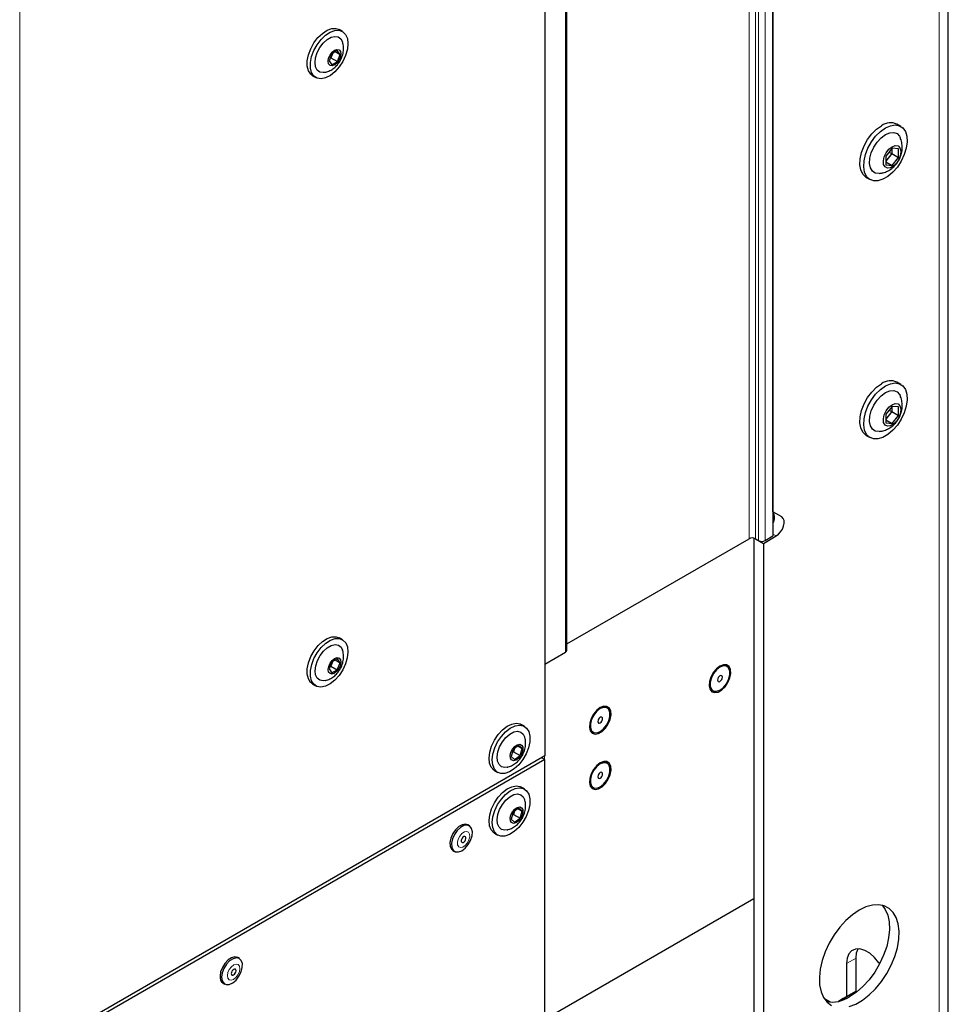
# Paper-space layout 'Blatt2' of a CAD drawing. Header units: millimetres. Extents: x 5 to 418, y 2 to 292.
# Tile 51 of 67: x 157 to 208, y 106 to 160. Entities that reach past the tile are written whole.
import ezdxf

# ---------------------------------------------------------------- set-up
doc = ezdxf.new("R2010")
doc.units = ezdxf.units.MM

psp = doc.layouts.new('Blatt2')

# ---------------------------------------------------------------- linework, layer by layer
at = {"color": 7, "linetype": 'Continuous', "lineweight": 25}
for p, q in [((208.232, 102.228), (208.232, 225.73)), ((198.527, 209.196), (198.527, 131.625)), ((198.527, 132.959), (198.527, 207.862)), ((187.109, 125.298), (187.109, 202.869)), ((185.887, 177.628), (185.887, 119.449)), ((174.692, 159.565), (174.515, 159.667)), ((174.102, 158.331), (173.949, 157.936)), ((174.055, 158.101), (174.023, 158.129)), ((174.157, 158.363), (174.055, 158.101)), ((174.408, 158.508), (174.102, 158.331)), ((174.297, 158.444), (174.561, 158.291)), ((174.561, 158.291), (174.408, 158.508)), ((174.409, 157.896), (174.561, 158.291)), ((173.949, 157.936), (174.103, 157.719)), ((174.055, 158.101), (174, 158.069)), ((174.055, 158.101), (174.409, 157.896)), ((174.103, 157.719), (174.409, 157.896)), ((173.04, 157.112), (173.217, 157.01)), ((205.599, 154.306), (205.387, 154.429)), ((205.12, 153.091), (204.767, 152.651)), ((205.106, 152.8), (204.767, 152.378)), ((205.106, 152.8), (204.933, 152.858)), ((205.106, 153.073), (205.106, 152.8)), ((205.106, 152.8), (205.474, 152.588)), ((205.474, 153.059), (205.12, 153.091)), ((205.474, 152.588), (205.474, 153.059)), ((204.767, 152.651), (204.767, 152.18)), ((204.767, 152.352), (205.12, 152.148)), ((204.767, 152.18), (205.12, 152.148)), ((205.12, 152.148), (205.474, 152.588)), ((203.687, 151.484), (203.899, 151.362)), ((205.599, 140.017), (205.387, 140.139)), ((205.12, 138.801), (204.767, 138.362)), ((205.106, 138.511), (204.767, 138.088)), ((205.106, 138.511), (204.933, 138.568)), ((205.106, 138.784), (205.106, 138.511)), ((205.106, 138.511), (205.474, 138.298)), ((205.474, 138.77), (205.12, 138.801)), ((205.474, 138.298), (205.474, 138.77)), ((204.767, 138.362), (204.767, 137.89)), ((204.767, 138.063), (205.12, 137.859)), ((205.12, 137.859), (205.474, 138.298)), ((204.767, 137.89), (205.12, 137.859)), ((203.687, 137.195), (203.899, 137.072)), ((199.016, 132.676), (198.527, 132.959)), ((187.109, 125.646), (197.201, 131.472)), ((197.466, 131.505), (197.466, 103.514)), ((197.552, 131.473), (197.996, 131.216)), ((197.554, 131.472), (197.731, 131.37)), ((197.996, 131.216), (198.703, 131.625)), ((198.085, 131.37), (198.527, 131.625)), ((197.996, 131.216), (197.996, 103.208)), ((174.692, 125.882), (174.515, 125.984)), ((185.887, 124.532), (187.036, 125.195)), ((174.105, 124.653), (173.949, 124.258)), ((174.052, 124.414), (173.999, 124.384)), ((174.052, 124.414), (174.021, 124.442)), ((174.158, 124.683), (174.052, 124.414)), ((174.052, 124.414), (174.405, 124.21)), ((174.411, 124.826), (174.105, 124.653)), ((174.293, 124.759), (174.561, 124.604)), ((174.405, 124.21), (174.561, 124.604)), ((174.561, 124.604), (174.411, 124.826)), ((195.98, 124.396), (195.974, 124.399)), ((173.949, 124.258), (174.099, 124.037)), ((174.099, 124.037), (174.405, 124.21)), ((173.04, 123.429), (173.217, 123.327)), ((195.199, 123.057), (195.205, 123.053)), ((189.35, 122.1), (189.344, 122.103)), ((184.768, 121.084), (184.592, 121.186)), ((188.569, 120.761), (188.575, 120.758)), ((184.443, 120.027), (184.141, 119.8)), ((184.401, 119.995), (184.634, 119.86)), ((184.634, 119.86), (184.443, 120.027)), ((185.887, 119.449), (156.825, 102.672)), ((184.141, 119.8), (184.029, 119.406)), ((184.169, 119.671), (184.086, 119.609)), ((184.115, 119.709), (184.169, 119.671)), ((184.223, 119.861), (184.169, 119.671)), ((184.169, 119.671), (184.522, 119.467)), ((184.219, 119.239), (184.522, 119.467)), ((184.522, 119.467), (184.634, 119.86)), ((185.887, 119.245), (156.825, 102.468)), ((184.029, 119.406), (184.219, 119.239)), ((185.887, 119.245), (185.71, 119.347)), ((185.887, 102.302), (185.887, 119.245)), ((189.35, 119.038), (189.344, 119.041)), ((183.117, 118.631), (183.293, 118.529)), ((184.768, 117.614), (184.592, 117.716)), ((188.569, 117.699), (188.575, 117.695)), ((184.141, 116.329), (184.029, 115.936)), ((184.169, 116.201), (184.086, 116.139)), ((184.115, 116.238), (184.169, 116.201)), ((184.443, 116.557), (184.141, 116.329)), ((184.223, 116.391), (184.169, 116.201)), ((184.169, 116.201), (184.522, 115.996)), ((184.401, 116.525), (184.634, 116.39)), ((184.634, 116.39), (184.443, 116.557)), ((184.522, 115.996), (184.634, 116.39)), ((181.717, 115.574), (181.628, 115.625)), ((184.029, 115.936), (184.219, 115.769)), ((184.219, 115.769), (184.522, 115.996)), ((183.117, 115.161), (183.293, 115.059)), ((180.812, 114.211), (180.9, 114.16)), ((197.466, 111.538), (185.887, 104.853)), ((168.989, 108.226), (168.9, 108.277)), ((203.123, 106.412), (203.123, 108.25)), ((202.592, 107.944), (202.592, 106.106)), ((168.084, 106.863), (168.173, 106.812)), ((203.123, 106.412), (202.416, 106.004)), ((202.592, 106.106), (203.123, 106.412)), ((201.693, 105.809), (201.37, 105.996)), ((202.154, 105.853), (202.592, 106.106)), ((202.416, 106.004), (202.154, 105.853))]:
    psp.add_line(p, q, dxfattribs=at)
at = {"color": 7, "linetype": 'Continuous', "lineweight": 18}
for p, q in [((207.719, 101.514), (207.719, 225.016)), ((197.201, 131.472), (197.201, 209.043)), ((197.554, 209.043), (197.554, 131.472)), ((197.731, 131.37), (197.731, 208.941)), ((198.085, 208.941), (198.085, 131.37)), ((187.036, 125.195), (187.036, 202.767)), ((156.825, 160.851), (156.825, 102.672)), ((198.527, 132.959), (199.016, 132.676)), ((198.527, 131.727), (198.703, 131.625)), ((185.869, 119.439), (185.869, 119.255)), ((203.123, 108.25), (202.592, 107.944))]:
    psp.add_line(p, q, dxfattribs=at)
at = {"color": 7, "linetype": 'Continuous', "lineweight": 25, "flags": 128}
for points in [[(173.04, 157.112), (172.935, 157.193), (172.809, 157.384), (172.743, 157.639), (172.743, 157.94), (172.807, 158.27), (172.933, 158.607), (173.111, 158.931), (173.332, 159.221), (173.58, 159.458), (173.841, 159.628), (174.098, 159.72), (174.335, 159.729), (174.515, 159.667)], [(174.998, 158.892), (174.965, 158.573), (174.87, 158.237), (174.716, 157.904), (174.515, 157.595), (174.279, 157.33), (174.022, 157.124), (173.761, 156.992), (173.512, 156.941), (173.291, 156.975), (173.112, 157.091), (172.986, 157.282), (172.92, 157.537), (172.92, 157.838), (172.984, 158.168), (173.11, 158.505), (173.288, 158.829), (173.509, 159.119), (173.757, 159.356), (174.018, 159.526), (174.275, 159.618), (174.512, 159.627), (174.714, 159.551), (174.868, 159.396), (174.964, 159.172), (174.998, 158.892)], [(173.727, 157.297), (173.633, 157.284), (173.446, 157.314), (173.301, 157.423), (173.209, 157.602), (173.177, 157.836), (173.208, 158.107), (173.299, 158.393), (173.444, 158.67), (173.63, 158.916), (173.842, 159.111), (174.064, 159.239), (174.276, 159.291), (174.463, 159.26), (174.608, 159.151), (174.697, 158.984)], [(174.609, 158.319), (174.582, 158.147), (174.506, 157.97), (174.391, 157.815), (174.256, 157.706), (174.12, 157.658), (174.006, 157.68), (173.929, 157.768), (173.902, 157.909), (173.928, 158.08), (174.005, 158.257), (174.119, 158.412), (174.254, 158.522), (174.39, 158.569), (174.505, 158.547), (174.582, 158.459), (174.609, 158.319)], [(203.687, 151.484), (203.663, 151.499), (203.496, 151.661), (203.385, 151.893), (203.337, 152.183), (203.353, 152.514), (203.433, 152.869), (203.573, 153.229), (203.764, 153.574), (203.997, 153.885), (204.26, 154.147), (204.537, 154.344)], [(204.749, 154.222), (205.026, 154.345), (205.289, 154.386), (205.522, 154.343), (205.713, 154.219), (205.853, 154.021), (205.933, 153.758), (205.949, 153.446), (205.901, 153.1), (205.79, 152.741), (205.623, 152.386), (205.41, 152.055), (205.16, 151.767), (204.889, 151.536), (204.61, 151.375), (204.338, 151.292), (204.089, 151.293), (203.875, 151.376), (203.708, 151.539), (203.598, 151.771), (203.549, 152.06), (203.565, 152.391), (203.645, 152.746), (203.785, 153.106), (203.976, 153.451), (204.21, 153.763), (204.472, 154.024), (204.749, 154.222)], [(204.426, 151.697), (204.397, 151.694), (204.191, 151.72), (204.027, 151.828), (203.916, 152.011), (203.867, 152.255), (203.884, 152.542), (203.964, 152.85), (204.103, 153.158), (204.29, 153.441), (204.511, 153.679), (204.749, 153.854)], [(204.749, 153.854), (204.988, 153.954), (205.208, 153.971), (205.395, 153.903), (205.534, 153.756), (205.57, 153.687)], [(205.12, 153.181), (205.296, 153.244), (205.448, 153.223), (205.556, 153.121), (205.604, 152.951), (205.588, 152.736), (205.508, 152.505), (205.376, 152.29), (205.21, 152.119), (205.031, 152.016), (204.864, 151.994), (204.732, 152.057), (204.653, 152.196), (204.636, 152.392), (204.685, 152.619), (204.793, 152.845), (204.945, 153.042), (205.12, 153.181)], [(203.687, 137.195), (203.663, 137.209), (203.496, 137.372), (203.385, 137.604), (203.337, 137.893), (203.353, 138.224), (203.433, 138.579), (203.573, 138.939), (203.764, 139.284), (203.997, 139.596), (204.26, 139.857), (204.537, 140.055)], [(204.749, 139.932), (205.026, 140.055), (205.289, 140.096), (205.522, 140.054), (205.713, 139.93), (205.853, 139.731), (205.933, 139.469), (205.949, 139.156), (205.901, 138.811), (205.79, 138.451), (205.623, 138.097), (205.41, 137.766), (205.16, 137.477), (204.889, 137.246), (204.61, 137.085), (204.338, 137.003), (204.089, 137.003), (203.875, 137.087), (203.708, 137.249), (203.598, 137.481), (203.549, 137.771), (203.565, 138.102), (203.645, 138.457), (203.785, 138.817), (203.976, 139.162), (204.21, 139.473), (204.472, 139.735), (204.749, 139.932)], [(204.749, 139.565), (204.988, 139.665), (205.208, 139.682), (205.395, 139.614), (205.534, 139.467), (205.57, 139.398)], [(204.426, 137.408), (204.397, 137.405), (204.191, 137.431), (204.027, 137.539), (203.916, 137.722), (203.867, 137.966), (203.884, 138.252), (203.964, 138.561), (204.103, 138.868), (204.29, 139.151), (204.511, 139.39), (204.749, 139.565)], [(205.12, 138.891), (205.296, 138.955), (205.448, 138.934), (205.556, 138.831), (205.604, 138.661), (205.588, 138.446), (205.508, 138.216), (205.376, 138), (205.21, 137.83), (205.031, 137.727), (204.864, 137.705), (204.732, 137.768), (204.653, 137.906), (204.636, 138.102), (204.685, 138.329), (204.793, 138.556), (204.945, 138.752), (205.12, 138.891)], [(198.703, 131.625), (198.832, 131.721), (198.949, 131.852), (199.045, 132.008), (199.112, 132.175), (199.143, 132.339), (199.137, 132.485), (199.093, 132.601), (199.016, 132.676)], [(173.04, 123.429), (172.928, 123.518), (172.804, 123.713), (172.742, 123.97), (172.744, 124.274), (172.812, 124.604), (172.94, 124.941), (173.121, 125.264), (173.344, 125.551), (173.593, 125.786), (173.854, 125.952), (174.11, 126.04), (174.346, 126.045), (174.515, 125.984)], [(174.998, 125.194), (174.962, 124.875), (174.863, 124.538), (174.708, 124.206), (174.504, 123.899), (174.267, 123.636), (174.009, 123.434), (173.749, 123.305), (173.501, 123.258), (173.282, 123.296), (173.105, 123.416), (172.981, 123.611), (172.919, 123.868), (172.921, 124.172), (172.989, 124.502), (173.117, 124.839), (173.298, 125.162), (173.52, 125.449), (173.77, 125.683), (174.031, 125.85), (174.287, 125.938), (174.523, 125.943), (174.722, 125.863), (174.874, 125.705), (174.967, 125.477), (174.998, 125.194)], [(173.727, 123.615), (173.624, 123.601), (173.439, 123.635), (173.296, 123.747), (173.206, 123.929), (173.177, 124.165), (173.211, 124.437), (173.305, 124.723), (173.451, 124.999), (173.639, 125.243), (173.852, 125.436), (174.073, 125.561), (174.285, 125.609), (174.47, 125.575), (174.613, 125.463), (174.697, 125.3)], [(174.609, 124.631), (174.58, 124.459), (174.503, 124.283), (174.387, 124.129), (174.251, 124.021), (174.116, 123.976), (174.003, 124), (173.927, 124.09), (173.902, 124.231), (173.93, 124.404), (174.008, 124.58), (174.123, 124.734), (174.259, 124.842), (174.394, 124.887), (174.508, 124.863), (174.583, 124.773), (174.609, 124.631)], [(195.592, 124.419), (195.397, 124.268), (195.223, 124.059), (195.089, 123.814), (195.009, 123.559), (194.993, 123.321), (195.042, 123.128), (195.15, 122.999), (195.306, 122.949), (195.493, 122.983), (195.691, 123.097), (195.878, 123.279), (196.034, 123.51), (196.143, 123.764), (196.191, 124.013), (196.175, 124.231), (196.095, 124.395), (195.961, 124.485), (195.787, 124.494), (195.592, 124.419)], [(195.586, 124.361), (195.399, 124.215), (195.234, 124.009), (195.111, 123.771), (195.046, 123.526), (195.046, 123.307), (195.111, 123.138), (195.199, 123.057)], [(195.592, 124.357), (195.405, 124.211), (195.24, 124.006), (195.118, 123.767), (195.052, 123.523), (195.052, 123.303), (195.118, 123.134), (195.24, 123.036), (195.405, 123.022), (195.592, 123.092), (195.78, 123.238), (195.944, 123.443), (196.067, 123.682), (196.132, 123.926), (196.132, 124.146), (196.067, 124.315), (195.944, 124.413), (195.78, 124.427), (195.592, 124.357)], [(195.592, 123.878), (195.541, 123.837), (195.498, 123.779), (195.47, 123.712), (195.46, 123.648), (195.47, 123.595), (195.498, 123.562), (195.541, 123.554), (195.592, 123.571), (195.643, 123.612), (195.686, 123.67), (195.715, 123.737), (195.725, 123.801), (195.715, 123.854), (195.686, 123.887), (195.643, 123.895), (195.592, 123.878)], [(188.963, 122.123), (188.768, 121.972), (188.594, 121.763), (188.46, 121.518), (188.38, 121.263), (188.364, 121.026), (188.413, 120.832), (188.521, 120.703), (188.677, 120.653), (188.864, 120.687), (189.062, 120.801), (189.249, 120.983), (189.405, 121.214), (189.513, 121.468), (189.562, 121.717), (189.546, 121.935), (189.466, 122.099), (189.332, 122.19), (189.158, 122.198), (188.963, 122.123)], [(188.957, 122.065), (188.77, 121.919), (188.605, 121.714), (188.482, 121.475), (188.417, 121.231), (188.417, 121.011), (188.482, 120.842), (188.569, 120.761)], [(188.963, 122.062), (188.776, 121.915), (188.611, 121.71), (188.488, 121.471), (188.423, 121.227), (188.423, 121.007), (188.488, 120.838), (188.611, 120.741), (188.776, 120.726), (188.963, 120.796), (189.15, 120.942), (189.315, 121.147), (189.438, 121.386), (189.503, 121.63), (189.503, 121.85), (189.438, 122.019), (189.315, 122.117), (189.15, 122.132), (188.963, 122.062)], [(188.963, 121.582), (188.912, 121.541), (188.869, 121.483), (188.84, 121.417), (188.83, 121.352), (188.84, 121.299), (188.869, 121.266), (188.912, 121.258), (188.963, 121.276), (189.014, 121.317), (189.057, 121.375), (189.085, 121.441), (189.096, 121.505), (189.085, 121.558), (189.057, 121.591), (189.014, 121.599), (188.963, 121.582)], [(183.117, 118.631), (183.081, 118.654), (182.931, 118.815), (182.839, 119.045), (182.811, 119.329), (182.849, 119.65), (182.95, 119.986), (183.107, 120.318), (183.312, 120.624), (183.55, 120.886), (183.808, 121.085), (184.069, 121.211), (184.316, 121.255), (184.534, 121.215), (184.592, 121.186)], [(184.681, 119.24), (184.457, 118.954), (184.207, 118.721), (183.946, 118.557), (183.69, 118.472), (183.456, 118.47), (183.257, 118.552), (183.108, 118.713), (183.016, 118.943), (182.988, 119.227), (183.026, 119.548), (183.126, 119.884), (183.284, 120.216), (183.489, 120.522), (183.727, 120.784), (183.985, 120.983), (184.245, 121.109), (184.492, 121.153), (184.711, 121.113), (184.886, 120.99), (185.008, 120.793), (185.068, 120.534), (185.063, 120.229), (184.993, 119.898), (184.863, 119.561), (184.681, 119.24)], [(183.806, 118.817), (183.679, 118.803), (183.498, 118.845), (183.36, 118.965), (183.276, 119.154), (183.254, 119.395), (183.294, 119.67), (183.395, 119.956), (183.546, 120.23), (183.737, 120.469), (183.952, 120.655), (184.173, 120.772), (184.383, 120.811), (184.564, 120.768), (184.702, 120.648), (184.775, 120.498)], [(184.552, 119.441), (184.429, 119.297), (184.292, 119.205), (184.16, 119.177), (184.055, 119.219), (183.992, 119.324), (183.98, 119.476), (184.022, 119.652), (184.111, 119.825), (184.234, 119.969), (184.371, 120.062), (184.503, 120.089), (184.608, 120.047), (184.671, 119.942), (184.683, 119.79), (184.641, 119.614), (184.552, 119.441)], [(188.963, 119.061), (188.768, 118.91), (188.594, 118.701), (188.46, 118.456), (188.38, 118.201), (188.364, 117.964), (188.413, 117.77), (188.521, 117.641), (188.677, 117.591), (188.864, 117.625), (189.062, 117.739), (189.249, 117.921), (189.405, 118.152), (189.513, 118.406), (189.562, 118.655), (189.546, 118.873), (189.466, 119.037), (189.332, 119.127), (189.158, 119.136), (188.963, 119.061)], [(188.957, 119.003), (188.77, 118.857), (188.605, 118.652), (188.482, 118.413), (188.417, 118.168), (188.417, 117.949), (188.482, 117.78), (188.569, 117.699)], [(188.963, 118.999), (188.776, 118.853), (188.611, 118.648), (188.488, 118.409), (188.423, 118.165), (188.423, 117.945), (188.488, 117.776), (188.611, 117.679), (188.776, 117.664), (188.963, 117.734), (189.15, 117.88), (189.315, 118.085), (189.438, 118.324), (189.503, 118.568), (189.503, 118.788), (189.438, 118.957), (189.315, 119.055), (189.15, 119.07), (188.963, 118.999)], [(188.963, 118.52), (188.912, 118.479), (188.869, 118.421), (188.84, 118.355), (188.83, 118.29), (188.84, 118.237), (188.869, 118.204), (188.912, 118.196), (188.963, 118.214), (189.014, 118.255), (189.057, 118.313), (189.085, 118.379), (189.096, 118.443), (189.085, 118.496), (189.057, 118.529), (189.014, 118.537), (188.963, 118.52)], [(183.117, 115.161), (183.081, 115.184), (182.931, 115.345), (182.839, 115.575), (182.811, 115.859), (182.849, 116.179), (182.95, 116.516), (183.107, 116.848), (183.312, 117.154), (183.55, 117.415), (183.808, 117.615), (184.069, 117.741), (184.316, 117.785), (184.534, 117.744), (184.592, 117.716)], [(184.681, 115.769), (184.457, 115.483), (184.207, 115.251), (183.946, 115.087), (183.69, 115.001), (183.456, 115), (183.257, 115.082), (183.108, 115.243), (183.016, 115.473), (182.988, 115.757), (183.026, 116.077), (183.126, 116.414), (183.284, 116.746), (183.489, 117.052), (183.727, 117.313), (183.985, 117.513), (184.245, 117.639), (184.492, 117.683), (184.711, 117.642), (184.886, 117.52), (185.008, 117.323), (185.068, 117.064), (185.063, 116.759), (184.993, 116.428), (184.863, 116.091), (184.681, 115.769)], [(183.806, 115.347), (183.679, 115.332), (183.498, 115.375), (183.36, 115.495), (183.276, 115.684), (183.254, 115.925), (183.294, 116.2), (183.395, 116.486), (183.546, 116.759), (183.737, 116.999), (183.952, 117.185), (184.173, 117.302), (184.383, 117.341), (184.564, 117.298), (184.702, 117.178), (184.775, 117.027)], [(184.552, 115.971), (184.429, 115.827), (184.292, 115.734), (184.16, 115.707), (184.055, 115.749), (183.992, 115.854), (183.98, 116.006), (184.022, 116.182), (184.111, 116.355), (184.234, 116.499), (184.371, 116.592), (184.503, 116.619), (184.608, 116.577), (184.671, 116.472), (184.683, 116.32), (184.641, 116.144), (184.552, 115.971)], [(181.628, 115.625), (181.506, 115.662), (181.328, 115.635), (181.138, 115.53), (180.957, 115.359), (180.804, 115.14), (180.697, 114.897), (180.646, 114.656), (180.658, 114.444), (180.73, 114.283), (180.812, 114.211)], [(181.594, 115.611), (181.416, 115.584), (181.226, 115.479), (181.045, 115.308), (180.893, 115.089), (180.785, 114.846), (180.735, 114.605), (180.746, 114.393), (180.818, 114.232), (180.944, 114.14), (181.109, 114.126), (181.296, 114.193), (181.484, 114.333), (181.653, 114.531), (181.785, 114.765), (181.865, 115.01), (181.885, 115.24), (181.842, 115.429), (181.742, 115.557), (181.594, 115.611)], [(181.463, 114.987), (181.414, 114.977), (181.362, 114.943), (181.316, 114.89), (181.282, 114.825), (181.265, 114.759), (181.269, 114.702), (181.292, 114.662), (181.331, 114.645), (181.38, 114.654), (181.432, 114.688), (181.478, 114.742), (181.512, 114.806), (181.528, 114.873), (181.525, 114.93), (181.502, 114.97), (181.463, 114.987)], [(203.3, 110.905), (202.926, 110.652), (202.563, 110.334), (202.222, 109.958), (201.911, 109.537), (201.641, 109.081), (201.418, 108.604), (201.249, 108.121), (201.139, 107.643), (201.092, 107.187), (201.108, 106.763), (201.187, 106.386), (201.326, 106.065), (201.523, 105.81), (201.771, 105.628)], [(202.743, 105.562), (203.112, 105.702), (203.487, 105.919), (203.856, 106.205), (204.21, 106.553), (204.537, 106.953), (204.829, 107.393), (205.076, 107.861), (205.273, 108.343), (205.412, 108.825), (205.491, 109.294), (205.507, 109.736), (205.46, 110.137), (205.35, 110.488), (205.181, 110.777), (204.958, 110.996), (204.688, 111.14), (204.377, 111.203), (204.036, 111.184), (203.673, 111.083), (203.3, 110.905)], [(204.574, 111.173), (204.742, 110.947), (204.882, 110.626), (204.961, 110.248), (204.977, 109.825), (204.929, 109.368), (204.82, 108.891), (204.651, 108.407), (204.428, 107.931), (204.157, 107.475), (203.847, 107.053), (203.505, 106.678), (203.143, 106.36), (202.769, 106.107)], [(204.433, 107.941), (204.394, 107.995), (204.149, 108.286), (203.88, 108.517), (203.603, 108.677), (203.334, 108.756), (203.089, 108.749), (202.881, 108.657), (202.724, 108.484), (202.626, 108.242), (202.592, 107.944)], [(203.123, 108.25), (203.156, 108.548), (203.239, 108.764)], [(168.9, 108.277), (168.89, 108.283), (168.733, 108.315), (168.55, 108.267), (168.36, 108.143), (168.185, 107.957), (168.043, 107.729), (167.95, 107.484), (167.915, 107.248)], [(168.004, 107.197), (168.032, 106.997), (168.119, 106.852), (168.257, 106.781), (168.429, 106.789), (168.619, 106.876), (168.803, 107.033), (168.964, 107.243), (169.083, 107.482), (169.148, 107.726), (169.151, 107.947), (169.093, 108.122), (168.979, 108.232), (168.821, 108.264), (168.638, 108.216), (168.448, 108.092), (168.273, 107.906), (168.131, 107.678), (168.038, 107.433), (168.004, 107.197)], [(168.536, 107.394), (168.546, 107.341), (168.574, 107.307), (168.616, 107.297), (168.667, 107.314), (168.718, 107.354), (168.761, 107.411), (168.791, 107.477), (168.802, 107.542), (168.792, 107.596), (168.764, 107.63), (168.722, 107.639), (168.671, 107.623), (168.62, 107.583), (168.577, 107.525), (168.547, 107.459), (168.536, 107.394)]]:
    psp.add_lwpolyline(points, dxfattribs=at)
at = {"color": 7, "linetype": 'Continuous', "lineweight": 18, "flags": 128}
for points in [[(181.567, 115.258), (181.44, 115.234), (181.306, 115.146), (181.186, 115.008), (181.099, 114.84), (181.056, 114.669), (181.066, 114.52), (181.126, 114.416), (181.227, 114.373), (181.354, 114.398), (181.488, 114.486), (181.607, 114.624), (181.695, 114.792), (181.738, 114.963), (181.728, 115.112), (181.668, 115.215), (181.567, 115.258)], [(168.326, 107.277), (168.35, 107.138), (168.422, 107.05), (168.532, 107.026), (168.663, 107.068), (168.795, 107.172), (168.908, 107.321), (168.984, 107.492), (169.012, 107.66), (168.988, 107.798), (168.916, 107.886), (168.806, 107.911), (168.675, 107.868), (168.543, 107.764), (168.43, 107.615), (168.354, 107.444), (168.326, 107.277)]]:
    psp.add_lwpolyline(points, dxfattribs=at)
at = {"color": 7, "linetype": 'Continuous', "lineweight": 25}
for centre, radius, start, end in [((205.032, 153.678), 0.83, 64.6942, 126.6162), ((205.032, 139.389), 0.83, 64.6942, 126.6162), ((198.054, 132.645), 0.563, 327.0479, 32.9521), ((197.378, 131.13), 0.384, 62.6097, 117.3903), ((197.908, 131.711), 0.384, 242.6097, 297.3903), ((186.984, 125.31), 0.126, 294.3747, 354.3052), ((195.811, 124.068), 0.369, 63.7957, 127.5147), ((189.182, 121.772), 0.369, 63.7957, 127.5147), ((189.182, 118.71), 0.369, 63.7957, 127.5147), ((168.31, 107.192), 0.399, 171.9117, 235.4802), ((201.797, 107.565), 1.752, 260.0794, 303.7162)]:
    psp.add_arc(centre, radius, start, end, dxfattribs=at)
for points, knots in [([(174.754, 158.619), (174.751, 158.716), (174.748, 158.84), (174.702, 158.954), (174.691, 158.979)], [0, 0, 0, 0, 0.776781, 1, 1, 1, 1]), ([(173.732, 157.301), (173.744, 157.303), (173.838, 157.315), (174.007, 157.39), (174.229, 157.527), (174.429, 157.722), (174.6, 157.973), (174.717, 158.263), (174.752, 158.488), (174.754, 158.603), (174.754, 158.619)], [0, 0, 0, 0, 0.018856, 0.159875, 0.303837, 0.45667, 0.6232, 0.806093, 0.972374, 1, 1, 1, 1]), ([(204.431, 151.704), (204.494, 151.712), (204.648, 151.731), (204.877, 151.825), (205.11, 151.971), (205.32, 152.169), (205.502, 152.423), (205.629, 152.72), (205.689, 153.035), (205.675, 153.337), (205.632, 153.558), (205.575, 153.664), (205.565, 153.684)], [0, 0, 0, 0, 0.072743, 0.17546, 0.27841, 0.38537, 0.501175, 0.631401, 0.74912, 0.862666, 0.975312, 1, 1, 1, 1]), ([(204.431, 137.415), (204.494, 137.423), (204.648, 137.442), (204.877, 137.536), (205.11, 137.681), (205.32, 137.879), (205.502, 138.134), (205.629, 138.431), (205.689, 138.746), (205.675, 139.048), (205.632, 139.268), (205.575, 139.375), (205.565, 139.394)], [0, 0, 0, 0, 0.072743, 0.17546, 0.27841, 0.38537, 0.501175, 0.631401, 0.74912, 0.862666, 0.975312, 1, 1, 1, 1]), ([(173.733, 123.618), (173.741, 123.619), (173.832, 123.63), (173.998, 123.704), (174.22, 123.838), (174.421, 124.031), (174.594, 124.28), (174.713, 124.568), (174.751, 124.792), (174.753, 124.907), (174.754, 124.924)], [0, 0, 0, 0, 0.013267, 0.155344, 0.30016, 0.453681, 0.620864, 0.804365, 0.972147, 1, 1, 1, 1]), ([(174.754, 124.924), (174.752, 125.021), (174.749, 125.148), (174.703, 125.266), (174.691, 125.295)], [0, 0, 0, 0, 0.756044, 1, 1, 1, 1]), ([(184.592, 119.373), (184.632, 119.44), (184.73, 119.604), (184.818, 119.883), (184.836, 120.183), (184.819, 120.386), (184.778, 120.481), (184.774, 120.49)], [0, 0, 0, 0, 0.197776, 0.488341, 0.73591, 0.973499, 1, 1, 1, 1]), ([(183.813, 118.824), (183.834, 118.827), (183.938, 118.843), (184.114, 118.925), (184.333, 119.07), (184.49, 119.229), (184.567, 119.339), (184.592, 119.373)], [0, 0, 0, 0, 0.064501, 0.323237, 0.588794, 0.872061, 1, 1, 1, 1]), ([(184.592, 115.903), (184.632, 115.97), (184.73, 116.134), (184.818, 116.413), (184.836, 116.713), (184.819, 116.916), (184.778, 117.01), (184.774, 117.02)], [0, 0, 0, 0, 0.197776, 0.488341, 0.73591, 0.973499, 1, 1, 1, 1]), ([(183.813, 115.354), (183.834, 115.357), (183.938, 115.372), (184.114, 115.455), (184.333, 115.6), (184.49, 115.759), (184.567, 115.869), (184.592, 115.903)], [0, 0, 0, 0, 0.064501, 0.323237, 0.588794, 0.872061, 1, 1, 1, 1])]:
    psp.add_open_spline(points, degree=3, knots=knots, dxfattribs=at)

doc.saveas('drawing.dxf')
